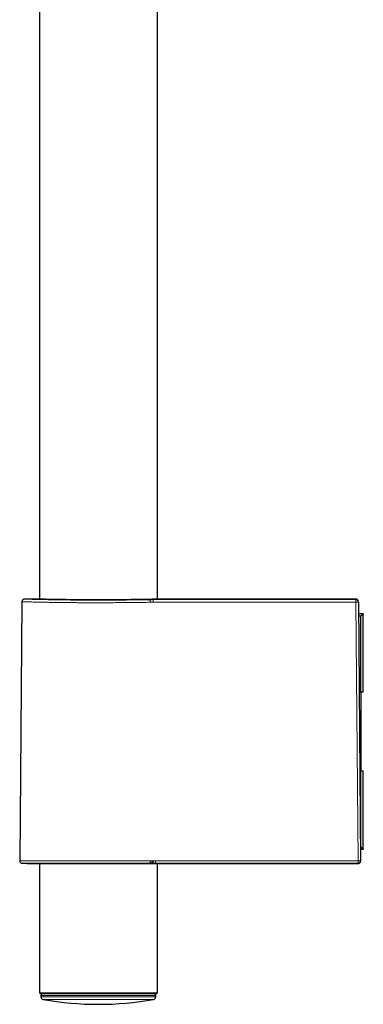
# Model space of a CAD drawing. Header units: millimetres. Extents: x 8 to 846, y 12 to 2113.
# Tile 223 of 256: x 143 to 209, y 1099 to 1287. Entities that reach past the tile are written whole.
import ezdxf

# ---------------------------------------------------------------- set-up
doc = ezdxf.new("R2010")
doc.units = ezdxf.units.MM

msp = doc.modelspace()

# ---------------------------------------------------------------- linework, layer by layer
at = {"color": 7, "linetype": 'Continuous', "lineweight": 30}
for p, q in [((146.81, 1385.26), (146.81, 1176.21)), ((169.31, 1176.21), (169.31, 1385.83)), ((143.49, 1175.73), (143.06, 1126.37)), ((146.31, 1176.22), (143.99, 1176.22)), ((207.12, 1176.22), (169.8, 1176.22)), ((207.62, 1175.64), (207.62, 1175.73)), ((207.62, 1175.64), (208.05, 1126.38)), ((207.64, 1173.5), (208.56, 1173.5)), ((208.06, 1173), (207.65, 1173)), ((208.56, 1173.35), (208.06, 1173)), ((208.06, 1158.5), (208.06, 1173)), ((208.56, 1173.5), (208.56, 1173.35)), ((208.56, 1158.5), (208.56, 1173.35)), ((208.06, 1158.5), (207.77, 1158.5)), ((208.56, 1158.5), (208.06, 1158.5)), ((208.06, 1158.5), (208.06, 1143.5)), ((207.9, 1143.5), (208.06, 1143.5)), ((208.06, 1129), (208.06, 1143.5)), ((208.06, 1143.5), (208.56, 1143.5)), ((208.56, 1128.65), (208.56, 1143.5)), ((208.03, 1129), (208.06, 1129)), ((208.56, 1128.5), (208.04, 1128.5)), ((208.04, 1128.01), (208.04, 1128)), ((208.04, 1128), (208.05, 1126.4)), ((208.06, 1129), (208.56, 1128.65)), ((208.56, 1128.65), (208.56, 1128.5)), ((208.05, 1126.4), (208.05, 1126.34)), ((208.05, 1126.38), (208.05, 1126.36)), ((143.54, 1125.87), (144.5, 1125.83)), ((144.51, 1125.83), (167.78, 1125.83)), ((146.81, 1125.83), (146.81, 1101.2)), ((167.77, 1125.83), (167.97, 1125.82)), ((168.35, 1125.82), (168.94, 1125.82)), ((168.94, 1125.82), (170.23, 1125.82)), ((169.31, 1101.2), (169.31, 1125.82)), ((204.95, 1125.82), (206.89, 1125.82)), ((206.9, 1125.82), (206.89, 1125.82)), ((207.55, 1125.84), (206.9, 1125.82)), ((206.9, 1125.82), (207.46, 1125.84)), ((207.46, 1125.84), (207.55, 1125.84)), ((146.81, 1101.2), (147.01, 1101)), ((146.81, 1101.2), (169.31, 1101.2)), ((169.11, 1101), (147.01, 1101)), ((147.11, 1100.69), (147.12, 1100.41)), ((169, 1100.41), (169, 1100.69)), ((169.11, 1101), (169.31, 1101.2))]:
    msp.add_line(p, q, dxfattribs=at)
at = {"color": 8, "linetype": 'Continuous', "lineweight": 0}
for p, q in [((207.12, 1176.13), (207.12, 1176.22)), ((207.56, 1126.37), (207.13, 1175.65)), ((208.04, 1128), (208.04, 1128)), ((143.06, 1126.37), (167.98, 1126.37)), ((168.35, 1126.37), (168.48, 1126.37)), ((167.66, 1125.87), (143.54, 1125.87)), ((144.5, 1125.83), (167.79, 1125.83)), ((167.98, 1125.82), (167.97, 1125.82)), ((168.35, 1125.82), (168.94, 1125.82)), ((168.35, 1125.82), (168.35, 1125.82)), ((168.94, 1125.82), (168.94, 1125.87)), ((168.94, 1125.82), (170.23, 1125.82)), ((204.95, 1125.82), (206.9, 1125.82)), ((207.55, 1125.84), (207.55, 1125.87)), ((207.55, 1125.84), (207.55, 1125.84)), ((169, 1100.69), (147.11, 1100.69)), ((147.12, 1100.41), (169, 1100.41)), ((168.59, 1099.93), (147.53, 1099.93))]:
    msp.add_line(p, q, dxfattribs=at)
at = {"color": 8, "linetype": 'Continuous', "lineweight": 0, "flags": 128}
for points in [[(168.52, 1175.64), (168.52, 1175.71), (168.52, 1175.79), (168.52, 1175.86), (168.52, 1175.92), (168.52, 1175.98), (168.52, 1176.03), (168.52, 1176.07), (168.52, 1176.1), (168.52, 1176.12), (168.52, 1176.13)], [(168.48, 1125.87), (168.48, 1125.88), (168.48, 1125.9), (168.48, 1125.93), (168.48, 1125.97), (168.48, 1126.02), (168.48, 1126.08), (168.48, 1126.15), (168.48, 1126.22), (168.48, 1126.3), (168.48, 1126.37)], [(168.48, 1126.37), (168.54, 1126.37), (168.59, 1126.37), (168.65, 1126.37), (168.71, 1126.37), (168.77, 1126.37), (168.83, 1126.37), (168.89, 1126.37), (168.95, 1126.37)], [(168.95, 1126.37), (173.77, 1126.37), (178.6, 1126.37), (183.43, 1126.37), (188.26, 1126.37), (193.08, 1126.37), (197.91, 1126.37), (202.74, 1126.37), (207.56, 1126.37)], [(207.56, 1126.37), (207.64, 1126.37), (207.72, 1126.37), (207.79, 1126.37), (207.85, 1126.37), (207.91, 1126.37), (207.96, 1126.38), (208, 1126.38), (208.03, 1126.38), (208.05, 1126.38), (208.05, 1126.38)], [(168.95, 1125.87), (168.89, 1125.87), (168.83, 1125.87), (168.77, 1125.87), (168.71, 1125.87), (168.65, 1125.87), (168.59, 1125.87), (168.54, 1125.87), (168.48, 1125.87)], [(207.55, 1125.87), (202.73, 1125.87), (197.9, 1125.87), (193.08, 1125.87), (188.25, 1125.87), (183.42, 1125.87), (178.6, 1125.87), (173.77, 1125.87), (168.95, 1125.87)]]:
    msp.add_lwpolyline(points, dxfattribs=at)
at = {"color": 8, "linetype": 'Continuous', "lineweight": 0}
for centre, radius, start, end in [((167.56, 1175.68), 0.451, 352.7123, 76.4148), ((200.64, 1175.76), 6.5, 358.9934, 3.2946), ((207.12, 1175.63), 0.5, 0.5052, 90.0054), ((207.3, 1170.7), 4.95, 86.2204, 91.8986), ((167.53, 1126.3), 0.453, 286.4452, 8.8926), ((207.55, 1126.37), 0.5, 270.0208, 0.4833), ((200.67, 1126.25), 6.89, 356.8333, 0.9908), ((168.33, 1136.02), 10.2, 268.0781, 270.1376), ((168.48, 1160.49), 34.62, 269.6509, 270.0004)]:
    msp.add_arc(centre, radius, start, end, dxfattribs=at)
at = {"color": 7, "linetype": 'Continuous', "lineweight": 30}
for centre, radius, start, end in [((143.56, 1126.37), 0.5, 179.5, 267.9546), ((144.51, 1126.33), 0.5, 267.9546, 270), ((158.01, 1241.72), 116.3, 274.8247, 275.0586), ((167.79, 1125.9), 0.0657, 271.6854, 274.3889), ((168.26, 1125.88), 0.00787, 274.252, 279.8924), ((147.41, 1100.7), 0.3, 90, 181), ((147.62, 1100.42), 0.5, 181, 259.9391), ((158.06, 1159.26), 60.26, 259.9391, 280.0609), ((168.5, 1100.42), 0.5, 280.0609, 359), ((168.7, 1100.7), 0.3, 359, 90)]:
    msp.add_arc(centre, radius, start, end, dxfattribs=at)
msp.add_ellipse((207.55, 1126.34), major_axis=(0.353, 0.367), ratio=0.964948, start_param=3.92703, end_param=5.505848, dxfattribs=at)
at = {"color": 8, "linetype": 'Continuous', "lineweight": 0}
msp.add_ellipse((158.06, 1125.49), major_axis=(13.55, 0), ratio=0.035714, start_param=0.748521, end_param=0.769445, dxfattribs=at)
for points, knots in [([(168, 1175.62), (167.6, 1175.62), (166.81, 1175.6), (165.49, 1175.58), (164.13, 1175.57), (162.73, 1175.56), (161.32, 1175.55), (159.69, 1175.54), (157.86, 1175.54), (156.25, 1175.54), (155.09, 1175.54), (154.35, 1175.55), (153.63, 1175.55), (152.93, 1175.56), (151.83, 1175.57), (150.36, 1175.58), (148.93, 1175.61), (147.88, 1175.62), (147.15, 1175.64), (146.48, 1175.65), (145.69, 1175.67), (144.85, 1175.7), (144.26, 1175.71), (143.92, 1175.72), (143.73, 1175.72), (143.59, 1175.73), (143.52, 1175.73), (143.48, 1175.73), (143.49, 1175.73), (143.49, 1175.73)], [0, 0, 0, 0, 0.047471, 0.093886, 0.139245, 0.183549, 0.226797, 0.268989, 0.330268, 0.389176, 0.412089, 0.434622, 0.456774, 0.478546, 0.499939, 0.562423, 0.624907, 0.65617, 0.687433, 0.718696, 0.749959, 0.808416, 0.869503, 0.894693, 0.920305, 0.946339, 0.972795, 0.999673, 1, 1, 1, 1]), ([(143.99, 1176.22), (143.99, 1176.22), (144, 1176.22), (144.03, 1176.22), (144.07, 1176.22), (144.14, 1176.22), (144.22, 1176.22), (144.32, 1176.22), (144.44, 1176.21), (144.6, 1176.21), (144.79, 1176.2), (145.03, 1176.2), (145.3, 1176.19), (145.6, 1176.18), (145.93, 1176.17), (146.28, 1176.17), (146.67, 1176.16), (147.08, 1176.15), (147.52, 1176.14), (147.98, 1176.13), (148.47, 1176.12), (148.99, 1176.11), (149.52, 1176.1), (150.08, 1176.09), (150.64, 1176.08), (151.23, 1176.07), (151.83, 1176.07), (152.44, 1176.06), (153.07, 1176.05), (153.71, 1176.05), (154.36, 1176.04), (155.02, 1176.04), (155.69, 1176.03), (156.36, 1176.03), (157.04, 1176.03), (157.73, 1176.03), (158.41, 1176.03), (159.09, 1176.03), (159.77, 1176.03), (160.44, 1176.03), (161.11, 1176.04), (161.77, 1176.04), (162.42, 1176.05), (163.06, 1176.05), (163.7, 1176.06), (164.31, 1176.07), (164.92, 1176.07), (165.51, 1176.08), (166.08, 1176.09), (166.63, 1176.1), (167.16, 1176.11), (167.49, 1176.12), (167.66, 1176.12)], [0, 0, 0, 0, 0.015325, 0.03092, 0.0465, 0.062087, 0.077703, 0.093367, 0.1091, 0.124923, 0.145924, 0.166776, 0.187528, 0.208229, 0.228928, 0.249673, 0.270398, 0.2911, 0.31183, 0.332638, 0.353572, 0.374681, 0.395803, 0.41675, 0.437569, 0.45831, 0.479023, 0.499757, 0.520524, 0.54123, 0.561921, 0.582648, 0.603459, 0.624403, 0.645439, 0.666346, 0.68717, 0.707963, 0.728774, 0.749652, 0.77057, 0.791394, 0.812175, 0.832961, 0.853801, 0.874746, 0.895705, 0.916564, 0.937374, 0.958184, 0.979043, 1, 1, 1, 1]), ([(167.66, 1176.12), (167.71, 1176.12), (167.8, 1176.12), (167.95, 1176.12), (168.12, 1176.12), (168.31, 1176.13), (168.45, 1176.13), (168.52, 1176.13)], [0, 0, 0, 0, 0.1872414, 0.3737488, 0.5599892, 0.7795683, 1, 1, 1, 1]), ([(168.52, 1175.64), (168.47, 1175.64), (168.38, 1175.64), (168.24, 1175.63), (168.11, 1175.63), (168.04, 1175.63), (168, 1175.62)], [0, 0, 0, 0, 0.250362, 0.499825, 0.749382, 1, 1, 1, 1]), ([(168.52, 1176.13), (170.92, 1176.13), (175.72, 1176.13), (182.93, 1176.13), (190.57, 1176.13), (198.63, 1176.13), (204.29, 1176.13), (207.12, 1176.13)], [0, 0, 0, 0, 0.1866697, 0.3733352, 0.5599991, 0.779997, 1, 1, 1, 1]), ([(207.13, 1175.65), (204.73, 1175.65), (199.93, 1175.64), (192.72, 1175.64), (185.08, 1175.64), (177.01, 1175.64), (171.35, 1175.64), (168.52, 1175.64)], [0, 0, 0, 0, 0.18667, 0.373335, 0.559999, 0.779997, 1, 1, 1, 1]), ([(167.98, 1126.37), (168.01, 1126.37), (168.06, 1126.37), (168.15, 1126.37), (168.25, 1126.37), (168.31, 1126.37), (168.35, 1126.37)], [0, 0, 0, 0, 0.250276, 0.500822, 0.75097, 1, 1, 1, 1]), ([(168.27, 1125.87), (168.2, 1125.87), (168.08, 1125.87), (167.92, 1125.87), (167.78, 1125.87), (167.7, 1125.87), (167.66, 1125.87)], [0, 0, 0, 0, 0.2799591, 0.5602796, 0.7800303, 1, 1, 1, 1])]:
    msp.add_open_spline(points, degree=3, knots=knots, dxfattribs=at)
at = {"color": 7, "linetype": 'Continuous', "lineweight": 30}
for points, knots in [([(143.99, 1176.22), (143.95, 1176.22), (143.88, 1176.22), (143.79, 1176.18), (143.72, 1176.15), (143.66, 1176.1), (143.61, 1176.05), (143.55, 1175.97), (143.5, 1175.86), (143.5, 1175.77), (143.49, 1175.73)], [0, 0, 0, 0, 0.1487, 0.276159, 0.376002, 0.45009, 0.545423, 0.672385, 0.826707, 1, 1, 1, 1]), ([(169.8, 1176.22), (169.8, 1176.22), (169.8, 1176.22), (169.8, 1176.22), (169.79, 1176.22), (169.77, 1176.22), (169.76, 1176.22), (169.74, 1176.22), (169.7, 1176.22), (169.63, 1176.22), (169.51, 1176.22), (169.35, 1176.21), (169.14, 1176.21), (168.89, 1176.2), (168.59, 1176.2), (168.23, 1176.19), (167.82, 1176.18), (167.38, 1176.17), (166.89, 1176.16), (166.37, 1176.16), (165.81, 1176.15), (165.22, 1176.14), (164.59, 1176.13), (163.94, 1176.12), (163.26, 1176.11), (162.56, 1176.11), (161.84, 1176.1), (161.1, 1176.1), (160.35, 1176.09), (159.59, 1176.09), (158.83, 1176.09), (158.07, 1176.09), (157.3, 1176.09), (156.54, 1176.09), (155.78, 1176.09), (155.04, 1176.1), (154.3, 1176.1), (153.58, 1176.11), (152.88, 1176.11), (152.2, 1176.12), (151.54, 1176.13), (150.91, 1176.14), (150.31, 1176.15), (149.75, 1176.16), (149.23, 1176.16), (148.74, 1176.17), (148.29, 1176.18), (147.88, 1176.19), (147.52, 1176.2), (147.22, 1176.2), (146.98, 1176.21), (146.78, 1176.21), (146.62, 1176.22), (146.51, 1176.22), (146.44, 1176.22), (146.39, 1176.22), (146.36, 1176.22), (146.33, 1176.22), (146.32, 1176.22), (146.31, 1176.22), (146.31, 1176.22), (146.31, 1176.22)], [0, 0, 0, 0, 0.005533, 0.011141, 0.016749, 0.02236, 0.027974, 0.033595, 0.039223, 0.054752, 0.07026, 0.088571, 0.106899, 0.1253, 0.146142, 0.166907, 0.187681, 0.208563, 0.229302, 0.24999, 0.27065, 0.291416, 0.31238, 0.333172, 0.353981, 0.374895, 0.395795, 0.4166, 0.437397, 0.458339, 0.479091, 0.499747, 0.520407, 0.541136, 0.562026, 0.582788, 0.603553, 0.624408, 0.645305, 0.666122, 0.686949, 0.707989, 0.728889, 0.749743, 0.770589, 0.791489, 0.812536, 0.833353, 0.854172, 0.87508, 0.892601, 0.910059, 0.927503, 0.94503, 0.954216, 0.963371, 0.972501, 0.981615, 0.990721, 0.999827, 1, 1, 1, 1]), ([(207.62, 1175.73), (207.62, 1175.77), (207.61, 1175.84), (207.58, 1175.93), (207.54, 1176), (207.5, 1176.06), (207.44, 1176.11), (207.36, 1176.17), (207.25, 1176.21), (207.17, 1176.22), (207.12, 1176.22)], [0, 0, 0, 0, 0.1487, 0.276159, 0.376001, 0.45009, 0.545422, 0.672385, 0.826707, 1, 1, 1, 1]), ([(168.27, 1125.87), (168.27, 1125.88), (168.28, 1125.88), (168.3, 1125.91), (168.31, 1125.94), (168.31, 1125.97), (168.32, 1126), (168.33, 1126.03), (168.33, 1126.08), (168.34, 1126.16), (168.35, 1126.26), (168.35, 1126.33), (168.35, 1126.37)], [0, 0, 0, 0, 0.137044, 0.268566, 0.330993, 0.390552, 0.446894, 0.499754, 0.59058, 0.707055, 0.845617, 1, 1, 1, 1]), ([(207.55, 1125.84), (207.59, 1125.84), (207.67, 1125.85), (207.76, 1125.88), (207.83, 1125.92), (207.89, 1125.96), (207.94, 1126.02), (208, 1126.1), (208.03, 1126.19), (208.05, 1126.27), (208.05, 1126.32), (208.05, 1126.34)], [0, 0, 0, 0, 0.148424, 0.275829, 0.375708, 0.44985, 0.545262, 0.672304, 0.826603, 0.911648, 1, 1, 1, 1]), ([(167.97, 1125.82), (167.99, 1125.82), (168.05, 1125.82), (168.14, 1125.82), (168.25, 1125.82), (168.32, 1125.82), (168.35, 1125.82)], [0, 0, 0, 0, 0.254198, 0.503051, 0.750211, 1, 1, 1, 1]), ([(169.31, 1125.82), (171.73, 1125.82), (176.7, 1125.82), (184.22, 1125.82), (191.86, 1125.82), (199.41, 1125.82), (204.42, 1125.82), (206.89, 1125.82)], [0, 0, 0, 0, 0.193545, 0.396797, 0.600052, 0.803304, 1, 1, 1, 1]), ([(170.23, 1125.82), (172.16, 1125.82), (176.46, 1125.82), (183.12, 1125.82), (190.62, 1125.82), (197.9, 1125.82), (202.82, 1125.82), (204.95, 1125.82)], [0, 0, 0, 0, 0.167152, 0.371246, 0.575339, 0.815878, 1, 1, 1, 1])]:
    msp.add_open_spline(points, degree=3, knots=knots, dxfattribs=at)
at = {"color": 8, "linetype": 'Continuous', "lineweight": 0}
msp.add_open_spline([(168.94, 1125.87), (168.94, 1125.88), (168.94, 1125.9), (168.95, 1126.02), (168.95, 1126.18), (168.95, 1126.31), (168.95, 1126.37)], degree=3, dxfattribs=at)

doc.saveas('drawing.dxf')
